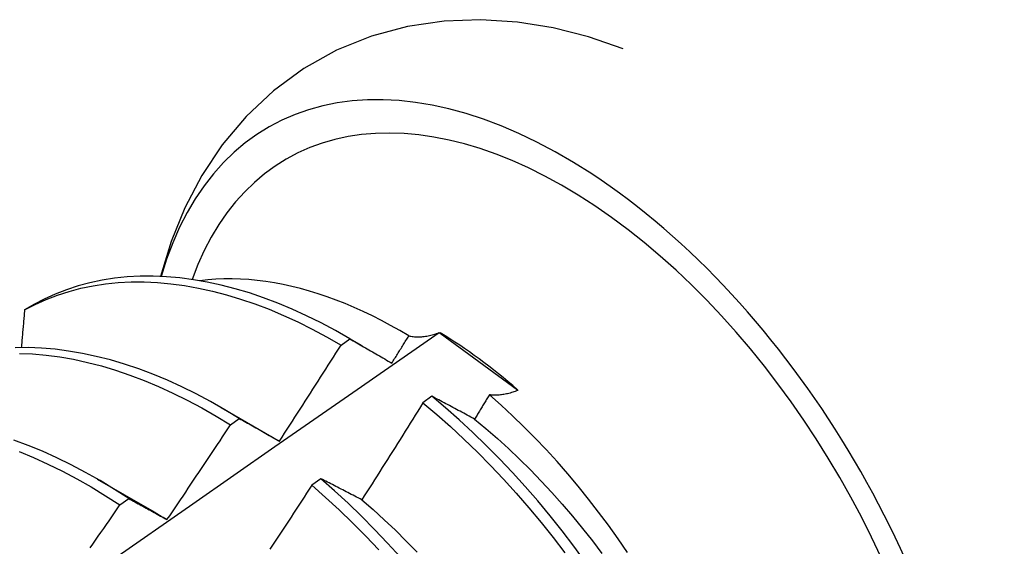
# Model space of a CAD drawing. Header units: inches. Extents: x 10 to 112, y 5 to 76.
# Tile 54 of 57: x 102.196 to 102.472, y 38.053 to 38.201. Entities that reach past the tile are written whole.
import ezdxf

# ---------------------------------------------------------------- set-up
doc = ezdxf.new("R2010")
doc.units = ezdxf.units.IN
doc.header["$MEASUREMENT"] = 0
doc.layers.add('Visible Edges(ANSI)', color=7, linetype='Continuous', lineweight=25)

msp = doc.modelspace()

# ---------------------------------------------------------------- linework, layer by layer
at = {"layer": 'Visible Edges(ANSI)'}
for p, q in [((102.20022, 38.12097), (102.19765, 38.11949)), ((102.28765, 38.11213), (102.29226, 38.10947)), ((102.31399, 38.11311), (102.31426, 38.11301)), ((102.31426, 38.11301), (102.33593, 38.0971)), ((102.28643, 38.10961), (102.28891, 38.1114)), ((102.31188, 38.09525), (102.30939, 38.09341)), ((102.33593, 38.0971), (102.33605, 38.09691)), ((102.25285, 38.09209), (102.26882, 38.08285)), ((102.25542, 38.08725), (102.2579, 38.08905)), ((102.26882, 38.08285), (102.26915, 38.08266)), ((102.21806, 38.07205), (102.23402, 38.06282)), ((102.28074, 38.07215), (102.27825, 38.0703)), ((102.2244, 38.06477), (102.22688, 38.06657))]:
    msp.add_line(p, q, dxfattribs=at)
at = {"layer": 'Visible Edges(ANSI)', "flags": 128}
for points in [[(102.36554, 38.19273), (102.35586, 38.19605), (102.34597, 38.19857), (102.3359, 38.20022), (102.32566, 38.20089), (102.31534, 38.20051), (102.30507, 38.199), (102.29496, 38.19628), (102.28519, 38.19232), (102.27597, 38.18718), (102.26745, 38.18096), (102.25981, 38.17377), (102.25312, 38.1658), (102.24738, 38.15719), (102.24262, 38.1481), (102.23878, 38.13863), (102.23581, 38.12887)], [(102.28891, 38.1114), (102.28487, 38.1137), (102.28083, 38.11586), (102.27679, 38.11786), (102.27275, 38.1197), (102.26873, 38.12138), (102.26472, 38.12289), (102.26073, 38.12424), (102.25676, 38.12542), (102.25283, 38.12644), (102.24892, 38.12728), (102.24506, 38.12795), (102.24123, 38.12845), (102.23746, 38.12878), (102.23373, 38.12894), (102.23006, 38.12892), (102.22645, 38.12872), (102.22291, 38.12835), (102.21943, 38.12781), (102.21602, 38.1271), (102.2127, 38.12621), (102.20945, 38.12516), (102.20628, 38.12393), (102.2032, 38.12253), (102.20022, 38.12097)], [(102.30544, 38.1122), (102.3029, 38.11371), (102.30034, 38.11514), (102.29779, 38.11651), (102.29523, 38.1178), (102.29268, 38.11903), (102.29014, 38.12017), (102.2876, 38.12124), (102.28507, 38.12224), (102.28256, 38.12316), (102.28005, 38.124), (102.27756, 38.12477), (102.27508, 38.12546), (102.27262, 38.12607), (102.27017, 38.12661), (102.26773, 38.12707), (102.26532, 38.12745), (102.26293, 38.12775), (102.26055, 38.12798), (102.2582, 38.12812), (102.25587, 38.12819), (102.25357, 38.12817), (102.2513, 38.12808), (102.24906, 38.12791), (102.24685, 38.12766)], [(102.19765, 38.11949), (102.20065, 38.12104), (102.20373, 38.12242), (102.2069, 38.12364), (102.21016, 38.12468), (102.21349, 38.12556), (102.2169, 38.12626), (102.22039, 38.12679), (102.22394, 38.12714), (102.22755, 38.12732), (102.23123, 38.12733), (102.23495, 38.12716), (102.23873, 38.12682), (102.24256, 38.12631), (102.24643, 38.12562), (102.25034, 38.12476), (102.25428, 38.12374), (102.25824, 38.12254), (102.26224, 38.12118), (102.26625, 38.11965), (102.27027, 38.11796), (102.27431, 38.11611), (102.27835, 38.1141), (102.28239, 38.11193), (102.28643, 38.10961)], [(102.19765, 38.11949), (102.19762, 38.11905), (102.19758, 38.11861), (102.19754, 38.11817), (102.19751, 38.11773), (102.19747, 38.11729), (102.19743, 38.11685), (102.19739, 38.11641), (102.19736, 38.11597), (102.19732, 38.11553), (102.19728, 38.11508), (102.19724, 38.11464), (102.19721, 38.1142), (102.19717, 38.11376), (102.19713, 38.11332), (102.19709, 38.11288), (102.19706, 38.11244), (102.19702, 38.112), (102.19698, 38.11156), (102.19694, 38.11111), (102.1969, 38.11067), (102.19687, 38.11023), (102.19683, 38.10979), (102.19679, 38.10935), (102.19675, 38.10891)], [(102.17562, 38.01662), (102.1987, 38.03285), (102.22176, 38.04902), (102.24482, 38.06513), (102.26788, 38.08118), (102.29093, 38.09718), (102.31399, 38.11311)], [(102.30068, 38.10455), (102.30087, 38.10487), (102.30107, 38.10518), (102.30127, 38.1055), (102.30147, 38.10582), (102.30167, 38.10614), (102.30187, 38.10646), (102.30207, 38.10678), (102.30227, 38.1071), (102.30247, 38.10742), (102.30267, 38.10773), (102.30287, 38.10805), (102.30306, 38.10837), (102.30326, 38.10869), (102.30346, 38.10901), (102.30366, 38.10933), (102.30386, 38.10965), (102.30406, 38.10997), (102.30426, 38.11029), (102.30445, 38.11061), (102.30465, 38.11093), (102.30485, 38.11124), (102.30505, 38.11156), (102.30525, 38.11188), (102.30544, 38.1122)], [(102.30544, 38.1122), (102.30575, 38.11214), (102.30606, 38.11208), (102.30637, 38.11203), (102.30669, 38.11199), (102.30702, 38.11196), (102.30734, 38.11194), (102.30768, 38.11192), (102.30802, 38.11192), (102.30836, 38.11193), (102.3087, 38.11194), (102.30906, 38.11197), (102.30941, 38.112), (102.30977, 38.11204), (102.31013, 38.11209), (102.3105, 38.11215), (102.31087, 38.11222), (102.31125, 38.1123), (102.31163, 38.11239), (102.31201, 38.11249), (102.3124, 38.11259), (102.31279, 38.11271), (102.31319, 38.11283), (102.31358, 38.11297), (102.31399, 38.11311)], [(102.2579, 38.08905), (102.25387, 38.0915), (102.24983, 38.0938), (102.24579, 38.09594), (102.24175, 38.09793), (102.23772, 38.09976), (102.23369, 38.10143), (102.22968, 38.10294), (102.22569, 38.10428), (102.22173, 38.10545), (102.21779, 38.10645), (102.21389, 38.10729), (102.21003, 38.10795), (102.20621, 38.10844), (102.20243, 38.10876), (102.19871, 38.1089), (102.19505, 38.10887)], [(102.26915, 38.08266), (102.26988, 38.08378), (102.27061, 38.0849), (102.27134, 38.08601), (102.27206, 38.08713), (102.27279, 38.08825), (102.27352, 38.08937), (102.27424, 38.09049), (102.27496, 38.09161), (102.27569, 38.09273), (102.27641, 38.09385), (102.27713, 38.09497), (102.27785, 38.0961), (102.27857, 38.09722), (102.27929, 38.09834), (102.28001, 38.09947), (102.28072, 38.10059), (102.28144, 38.10172), (102.28216, 38.10284), (102.28287, 38.10397), (102.28358, 38.1051), (102.2843, 38.10623), (102.28501, 38.10735), (102.28572, 38.10848), (102.28643, 38.10961)], [(102.28891, 38.1114), (102.28939, 38.11112), (102.28987, 38.11084), (102.29036, 38.11056), (102.29084, 38.11029), (102.29132, 38.11001), (102.29181, 38.10973), (102.29229, 38.10944), (102.29278, 38.10916), (102.29327, 38.10888), (102.29376, 38.1086), (102.29425, 38.10831), (102.29474, 38.10803), (102.29523, 38.10774), (102.29572, 38.10746), (102.29621, 38.10717), (102.2967, 38.10688), (102.2972, 38.10659), (102.29769, 38.1063), (102.29819, 38.10601), (102.29868, 38.10572), (102.29918, 38.10543), (102.29968, 38.10514), (102.30018, 38.10484), (102.30068, 38.10455)], [(102.19621, 38.10729), (102.19993, 38.10714), (102.20371, 38.10681), (102.20753, 38.1063), (102.2114, 38.10563), (102.21531, 38.10478), (102.21924, 38.10376), (102.22321, 38.10258), (102.2272, 38.10123), (102.23121, 38.09971), (102.23524, 38.09803), (102.23927, 38.09618), (102.24331, 38.09418), (102.24735, 38.09203), (102.25139, 38.08972), (102.25542, 38.08725)], [(102.32389, 38.08887), (102.32338, 38.08914), (102.32287, 38.08942), (102.32236, 38.08969), (102.32186, 38.08996), (102.32135, 38.09023), (102.32084, 38.0905), (102.32034, 38.09077), (102.31983, 38.09104), (102.31933, 38.09131), (102.31883, 38.09158), (102.31833, 38.09184), (102.31783, 38.09211), (102.31733, 38.09238), (102.31683, 38.09264), (102.31633, 38.09291), (102.31583, 38.09317), (102.31533, 38.09343), (102.31484, 38.09369), (102.31434, 38.09396), (102.31385, 38.09422), (102.31336, 38.09448), (102.31286, 38.09474), (102.31237, 38.095), (102.31188, 38.09525)], [(102.35496, 38.04886), (102.35175, 38.05324), (102.34845, 38.05755), (102.34508, 38.06177), (102.34163, 38.06591), (102.33811, 38.06995), (102.33453, 38.0739), (102.33088, 38.07774), (102.32718, 38.08148), (102.32342, 38.0851), (102.31962, 38.08861), (102.31577, 38.09199), (102.31188, 38.09525)], [(102.32805, 38.09567), (102.32788, 38.09538), (102.32771, 38.0951), (102.32754, 38.09482), (102.32736, 38.09453), (102.32719, 38.09425), (102.32702, 38.09397), (102.32684, 38.09368), (102.32667, 38.0934), (102.3265, 38.09312), (102.32632, 38.09283), (102.32615, 38.09255), (102.32598, 38.09227), (102.3258, 38.09198), (102.32563, 38.0917), (102.32546, 38.09142), (102.32528, 38.09113), (102.32511, 38.09085), (102.32493, 38.09057), (102.32476, 38.09028), (102.32459, 38.09), (102.32441, 38.08972), (102.32424, 38.08943), (102.32407, 38.08915), (102.32389, 38.08887)], [(102.33605, 38.09691), (102.33568, 38.09676), (102.33531, 38.09663), (102.33495, 38.09651), (102.33459, 38.09639), (102.33423, 38.09628), (102.33387, 38.09617), (102.33352, 38.09608), (102.33317, 38.09599), (102.33282, 38.09591), (102.33248, 38.09584), (102.33214, 38.09578), (102.3318, 38.09572), (102.33147, 38.09568), (102.33114, 38.09564), (102.33081, 38.0956), (102.33049, 38.09558), (102.33017, 38.09556), (102.32986, 38.09555), (102.32955, 38.09555), (102.32924, 38.09556), (102.32894, 38.09558), (102.32864, 38.0956), (102.32834, 38.09563), (102.32805, 38.09567)], [(102.36675, 38.05143), (102.36413, 38.05528), (102.36143, 38.05907), (102.35867, 38.06279), (102.35585, 38.06644), (102.35297, 38.07002), (102.35003, 38.07352), (102.34703, 38.07695), (102.34398, 38.08029), (102.34088, 38.08355), (102.33773, 38.08673), (102.33454, 38.08981), (102.33131, 38.09279), (102.32805, 38.09567)], [(102.30939, 38.09341), (102.30869, 38.09227), (102.30798, 38.09113), (102.30727, 38.08999), (102.30657, 38.08886), (102.30586, 38.08772), (102.30515, 38.08658), (102.30444, 38.08545), (102.30373, 38.08431), (102.30302, 38.08318), (102.3023, 38.08204), (102.30159, 38.08091), (102.30088, 38.07978), (102.30016, 38.07864), (102.29945, 38.07751), (102.29873, 38.07638), (102.29801, 38.07525), (102.29729, 38.07412), (102.29658, 38.07299), (102.29586, 38.07186), (102.29513, 38.07073), (102.29441, 38.0696), (102.29369, 38.06848), (102.29297, 38.06735), (102.29224, 38.06622)], [(102.30939, 38.09341), (102.31328, 38.09014), (102.31712, 38.08675), (102.32092, 38.08323), (102.32468, 38.0796), (102.32837, 38.07586), (102.33202, 38.072), (102.33559, 38.06805), (102.33911, 38.064), (102.34255, 38.05986), (102.34592, 38.05562), (102.34921, 38.05131)], [(102.23761, 38.06067), (102.23837, 38.06177), (102.23912, 38.06287), (102.23987, 38.06397), (102.24062, 38.06507), (102.24136, 38.06618), (102.24211, 38.06728), (102.24286, 38.06838), (102.2436, 38.06949), (102.24435, 38.0706), (102.24509, 38.0717), (102.24584, 38.07281), (102.24658, 38.07392), (102.24732, 38.07502), (102.24806, 38.07613), (102.2488, 38.07724), (102.24954, 38.07835), (102.25028, 38.07946), (102.25102, 38.08057), (102.25175, 38.08169), (102.25249, 38.0828), (102.25322, 38.08391), (102.25396, 38.08503), (102.25469, 38.08614), (102.25542, 38.08725)], [(102.2579, 38.08905), (102.25836, 38.08879), (102.25882, 38.08853), (102.25928, 38.08828), (102.25974, 38.08802), (102.26021, 38.08776), (102.26067, 38.0875), (102.26114, 38.08723), (102.2616, 38.08697), (102.26207, 38.08671), (102.26253, 38.08644), (102.263, 38.08618), (102.26347, 38.08591), (102.26394, 38.08565), (102.26441, 38.08538), (102.26488, 38.08511), (102.26535, 38.08484), (102.26582, 38.08457), (102.26629, 38.0843), (102.26677, 38.08403), (102.26724, 38.08376), (102.26772, 38.08349), (102.26819, 38.08321), (102.26867, 38.08294), (102.26915, 38.08266)], [(102.32389, 38.08887), (102.3271, 38.08621), (102.33028, 38.08345), (102.33342, 38.08059), (102.33652, 38.07764), (102.33959, 38.07461), (102.3426, 38.07148), (102.34558, 38.06828), (102.3485, 38.06499), (102.35137, 38.06164), (102.35418, 38.05822), (102.35693, 38.05473), (102.35963, 38.05118)], [(102.22688, 38.06657), (102.22286, 38.06916), (102.21883, 38.0716), (102.2148, 38.07389), (102.21075, 38.07603), (102.20671, 38.07801), (102.20268, 38.07983), (102.19866, 38.08149), (102.19465, 38.08298)], [(102.19617, 38.07976), (102.2002, 38.07809), (102.20423, 38.07626), (102.20827, 38.07427), (102.21232, 38.07212), (102.21635, 38.06982), (102.22038, 38.06737), (102.2244, 38.06477)], [(102.27825, 38.0703), (102.27752, 38.06918), (102.27679, 38.06805), (102.27607, 38.06693), (102.27534, 38.06581), (102.27461, 38.06468), (102.27387, 38.06356), (102.27314, 38.06244), (102.27241, 38.06132), (102.27167, 38.0602), (102.27094, 38.05908), (102.2702, 38.05797), (102.26947, 38.05685), (102.26873, 38.05573), (102.26799, 38.05461), (102.26725, 38.0535), (102.26651, 38.05238)], [(102.27825, 38.0703), (102.2821, 38.06691), (102.2859, 38.0634), (102.28966, 38.05978), (102.29336, 38.05604), (102.297, 38.0522)], [(102.29224, 38.06622), (102.29176, 38.06648), (102.29127, 38.06673), (102.29078, 38.06699), (102.29029, 38.06724), (102.28981, 38.06749), (102.28932, 38.06774), (102.28884, 38.06799), (102.28836, 38.06824), (102.28787, 38.06849), (102.28739, 38.06874), (102.28691, 38.06899), (102.28643, 38.06924), (102.28595, 38.06949), (102.28548, 38.06973), (102.285, 38.06998), (102.28452, 38.07022), (102.28405, 38.07047), (102.28357, 38.07071), (102.2831, 38.07095), (102.28263, 38.07119), (102.28215, 38.07143), (102.28168, 38.07167), (102.28121, 38.07191), (102.28074, 38.07215)], [(102.3031, 38.05015), (102.29951, 38.05409), (102.29587, 38.05793), (102.29216, 38.06166), (102.2884, 38.06528), (102.28459, 38.06878), (102.28074, 38.07215)], [(102.21606, 38.05271), (102.21682, 38.0538), (102.21758, 38.05489), (102.21834, 38.05599), (102.2191, 38.05708), (102.21986, 38.05818), (102.22062, 38.05928), (102.22138, 38.06037), (102.22214, 38.06147), (102.22289, 38.06257), (102.22365, 38.06367), (102.2244, 38.06477)], [(102.22688, 38.06657), (102.22732, 38.06633), (102.22776, 38.0661), (102.2282, 38.06586), (102.22864, 38.06562), (102.22908, 38.06538), (102.22952, 38.06514), (102.22997, 38.0649), (102.23041, 38.06465), (102.23085, 38.06441), (102.2313, 38.06417), (102.23175, 38.06392), (102.23219, 38.06368), (102.23264, 38.06343), (102.23309, 38.06318), (102.23354, 38.06294), (102.23399, 38.06269), (102.23444, 38.06244), (102.23489, 38.06219), (102.23534, 38.06193), (102.2358, 38.06168), (102.23625, 38.06143), (102.2367, 38.06118), (102.23716, 38.06092), (102.23761, 38.06067)], [(102.29224, 38.06622), (102.29543, 38.06347), (102.29857, 38.06061), (102.30168, 38.05767), (102.30475, 38.05464), (102.30778, 38.05153)], [(102.23402, 38.06282), (102.23417, 38.06273), (102.23432, 38.06264), (102.23447, 38.06256), (102.23462, 38.06247), (102.23477, 38.06238), (102.23492, 38.06229), (102.23507, 38.0622), (102.23522, 38.06212), (102.23537, 38.06203), (102.23552, 38.06194), (102.23567, 38.06185), (102.23582, 38.06176), (102.23597, 38.06167), (102.23612, 38.06158), (102.23627, 38.06149), (102.23642, 38.0614), (102.23657, 38.06131), (102.23672, 38.06122), (102.23687, 38.06112), (102.23702, 38.06103), (102.23717, 38.06094), (102.23732, 38.06085), (102.23746, 38.06076), (102.23761, 38.06067)]]:
    msp.add_lwpolyline(points, dxfattribs=at)
at = {"layer": 'Visible Edges(ANSI)'}
for centre, major_axis, start_param, end_param in [((102.34877, 38.02706), (0.08271, -0.14363), 5.844764, 9.936668), ((102.34877, 38.02706), (0.07761, -0.13476), 5.914128, 9.883691), ((102.31252, 38.00619), (0.06583, -0.11431), 2.104473, 2.339513)]:
    msp.add_ellipse(centre, major_axis=major_axis, ratio=0.578093, start_param=start_param, end_param=end_param, dxfattribs=at)

doc.saveas('drawing.dxf')
